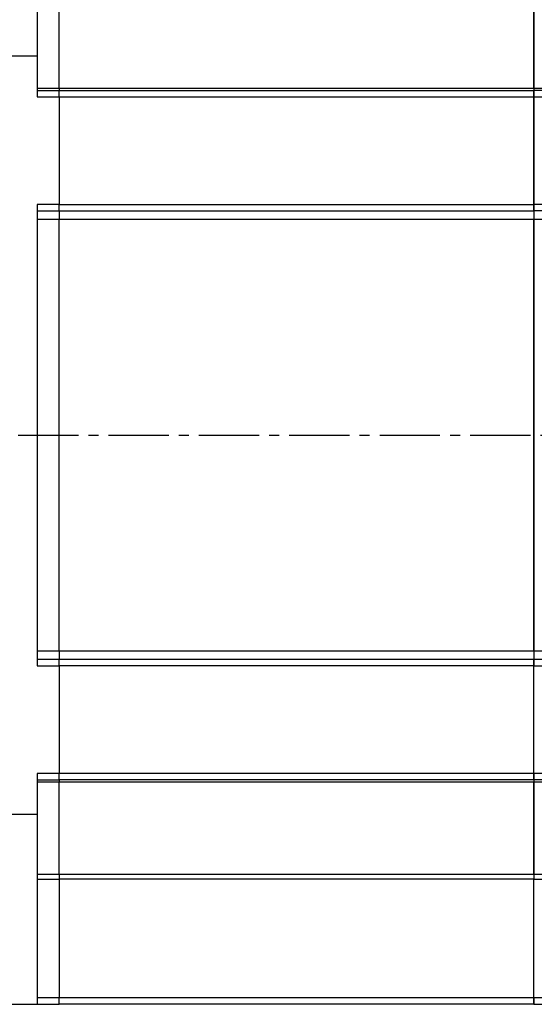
# Model space of a CAD drawing. Header units: millimetres. Extents: x 31236 to 33897, y 9912 to 10933.
# Tile 37 of 47: x 33339 to 33421, y 10226 to 10382. Entities that reach past the tile are written whole.
import ezdxf

# ---------------------------------------------------------------- set-up
doc = ezdxf.new("R2010")
doc.units = ezdxf.units.MM
doc.linetypes.add('CENTER2', pattern=[28.575, 19.05, -3.175, 3.175, -3.175])
doc.layers.add('Center', color=1, linetype='CENTER2')

msp = doc.modelspace()

# ---------------------------------------------------------------- linework, layer by layer
at = {"color": 7, "linetype": 'Continuous', "lineweight": 25}
for p, q in [((33342.15, 10406.43), (33342.15, 10376.43)), ((33345.65, 10371.31), (33345.65, 10385.86)), ((33420.65, 10371.31), (33420.65, 10385.86)), ((33420.65, 10385.86), (33420.65, 10371.31)), ((33324.65, 10376.43), (33342.15, 10376.43)), ((33342.15, 10376.43), (33342.15, 10369.93)), ((33342.15, 10371.31), (33345.65, 10371.31)), ((33342.15, 10370.93), (33345.65, 10370.93)), ((33345.65, 10371.31), (33345.65, 10370.93)), ((33345.65, 10371.31), (33420.65, 10371.31)), ((33345.65, 10370.93), (33420.65, 10370.93)), ((33345.65, 10369.93), (33345.65, 10370.93)), ((33420.65, 10371.31), (33420.65, 10370.93)), ((33420.65, 10371.31), (33420.65, 10370.93)), ((33420.65, 10371.31), (33424.95, 10371.31)), ((33420.65, 10369.93), (33420.65, 10370.93)), ((33420.65, 10370.93), (33420.65, 10369.93)), ((33434.15, 10370.93), (33420.65, 10370.93)), ((33342.15, 10369.93), (33345.65, 10369.93)), ((33345.65, 10369.93), (33420.65, 10369.93)), ((33345.65, 10369.93), (33345.65, 10352.93)), ((33420.65, 10352.93), (33420.65, 10369.93)), ((33420.65, 10369.93), (33420.65, 10352.93)), ((33420.65, 10369.93), (33434.15, 10369.93)), ((33342.15, 10352.93), (33342.15, 10279.93)), ((33345.65, 10352.93), (33342.15, 10352.93)), ((33342.15, 10351.93), (33345.65, 10351.93)), ((33345.65, 10352.93), (33420.65, 10352.93)), ((33345.65, 10351.93), (33345.65, 10352.93)), ((33345.65, 10351.93), (33420.65, 10351.93)), ((33345.65, 10351.93), (33345.65, 10350.54)), ((33420.65, 10351.93), (33420.65, 10352.93)), ((33420.65, 10352.93), (33420.65, 10351.93)), ((33434.15, 10352.93), (33420.65, 10352.93)), ((33420.65, 10351.93), (33420.65, 10350.54)), ((33434.15, 10351.93), (33420.65, 10351.93)), ((33420.65, 10351.93), (33420.65, 10350.54)), ((33345.65, 10350.54), (33342.15, 10350.54)), ((33345.65, 10282.31), (33345.65, 10350.54)), ((33420.65, 10350.54), (33345.65, 10350.54)), ((33420.65, 10282.31), (33420.65, 10350.54)), ((33420.65, 10350.54), (33420.65, 10282.31)), ((33424.95, 10350.54), (33420.65, 10350.54)), ((33342.15, 10282.31), (33345.65, 10282.31)), ((33345.65, 10282.31), (33420.65, 10282.31)), ((33345.65, 10282.31), (33345.65, 10280.93)), ((33420.65, 10282.31), (33420.65, 10280.93)), ((33420.65, 10282.31), (33420.65, 10280.93)), ((33420.65, 10282.31), (33424.95, 10282.31)), ((33345.65, 10280.93), (33342.15, 10280.93)), ((33342.15, 10279.93), (33345.65, 10279.93)), ((33420.65, 10280.93), (33345.65, 10280.93)), ((33345.65, 10279.93), (33345.65, 10280.93)), ((33420.65, 10279.93), (33345.65, 10279.93)), ((33345.65, 10279.93), (33345.65, 10262.93)), ((33420.65, 10279.93), (33420.65, 10280.93)), ((33420.65, 10280.93), (33420.65, 10279.93)), ((33424.95, 10280.93), (33420.65, 10280.93)), ((33420.65, 10262.93), (33420.65, 10279.93)), ((33420.65, 10262.93), (33420.65, 10279.93)), ((33420.65, 10279.93), (33424.95, 10279.93)), ((33345.65, 10262.93), (33342.15, 10262.93)), ((33342.15, 10262.93), (33342.15, 10256.43)), ((33420.65, 10262.93), (33345.65, 10262.93)), ((33345.65, 10261.93), (33345.65, 10262.93)), ((33420.65, 10261.93), (33420.65, 10262.93)), ((33420.65, 10262.93), (33420.65, 10261.93)), ((33424.95, 10262.93), (33420.65, 10262.93)), ((33342.15, 10261.93), (33345.65, 10261.93)), ((33345.65, 10261.55), (33342.15, 10261.55)), ((33420.65, 10261.93), (33345.65, 10261.93)), ((33345.65, 10261.93), (33345.65, 10261.55)), ((33420.65, 10261.55), (33345.65, 10261.55)), ((33345.65, 10247), (33345.65, 10261.55)), ((33420.65, 10261.93), (33420.65, 10261.55)), ((33424.95, 10261.93), (33420.65, 10261.93)), ((33420.65, 10261.93), (33420.65, 10261.55)), ((33420.65, 10247), (33420.65, 10261.55)), ((33420.65, 10261.55), (33420.65, 10247)), ((33424.95, 10261.55), (33420.65, 10261.55)), ((33342.15, 10256.43), (33324.65, 10256.43)), ((33342.15, 10256.43), (33342.15, 10226.43)), ((33342.15, 10247), (33345.65, 10247)), ((33342.15, 10246.21), (33345.65, 10246.21)), ((33345.65, 10247), (33420.65, 10247)), ((33345.65, 10247), (33345.65, 10246.21)), ((33420.65, 10246.21), (33345.65, 10246.21)), ((33345.65, 10246.21), (33345.65, 10227.43)), ((33420.65, 10247), (33420.65, 10246.21)), ((33420.65, 10247), (33420.65, 10246.21)), ((33420.65, 10247), (33424.95, 10247)), ((33420.65, 10227.43), (33420.65, 10246.21)), ((33420.65, 10227.43), (33420.65, 10246.21)), ((33420.65, 10246.21), (33424.95, 10246.21)), ((33345.65, 10227.43), (33342.15, 10227.43)), ((33420.65, 10227.43), (33345.65, 10227.43)), ((33345.65, 10226.43), (33345.65, 10227.43)), ((33420.65, 10226.43), (33420.65, 10227.43)), ((33420.65, 10227.43), (33420.65, 10226.43)), ((33434.15, 10227.43), (33420.65, 10227.43)), ((33324.65, 10226.43), (33342.15, 10226.43)), ((33342.15, 10226.43), (33345.65, 10226.43)), ((33420.65, 10226.43), (33345.65, 10226.43)), ((33420.65, 10226.43), (33434.15, 10226.43))]:
    msp.add_line(p, q, dxfattribs=at)
at = {"layer": 'Center', "ltscale": 0.5}
msp.add_line((33239.15, 10316.43), (33512.45, 10316.43), dxfattribs=at)

doc.saveas('drawing.dxf')
